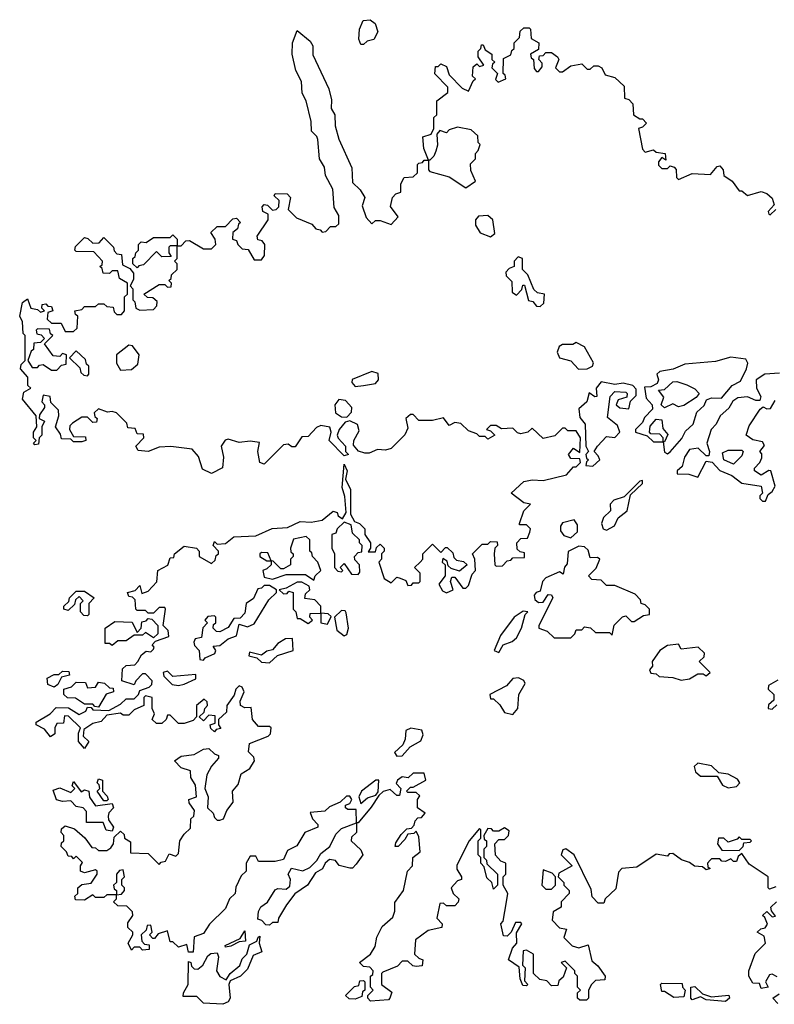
# Model space of a CAD drawing. Extents: x 2219101 to 2444320, y 201258 to 358766.
# Tile 164 of 256: x 2270170 to 2272902, y 344503 to 348069. Entities that reach past the tile are written whole.
import ezdxf

# ---------------------------------------------------------------- set-up
doc = ezdxf.new("R2010")
doc.units = 0

msp = doc.modelspace()

# ---------------------------------------------------------------- linework, layer by layer
at = {"layer": '0CON10XD'}
for points in [[(2270395, 346540), (2270365, 346540), (2270355, 346550), (2270321.7, 346551.7), (2270318.3, 346568.3), (2270300, 346595), (2270311.2, 346635), (2270310, 346655), (2270282.5, 346682.5), (2270280, 346705), (2270255, 346710), (2270250, 346685), (2270260, 346675), (2270260, 346665), (2270241.7, 346638.3), (2270240, 346625), (2270260, 346615), (2270250, 346595), (2270250, 346565), (2270240, 346555), (2270238.3, 346531.7), (2270225, 346530), (2270220, 346535), (2270230, 346545), (2270220, 346555), (2270220, 346575), (2270232.5, 346595), (2270230, 346635), (2270180, 346695), (2270185, 346720), (2270210, 346735), (2270200, 346745), (2270200, 346775), (2270172.5, 346805), (2270175, 346820), (2270190, 346835), (2270190, 346925), (2270183, 346933), (2270180, 346975), (2270170, 346995), (2270180, 347045), (2270198.3, 347058.3), (2270210, 347025), (2270235, 347020), (2270245, 347010), (2270260, 347015), (2270250, 347025), (2270251.7, 347038.3), (2270265, 347040), (2270271.7, 347031.7), (2270285, 347030), (2270290, 347015), (2270271.7, 347008.3), (2270270, 346985), (2270285, 346970), (2270320, 346970), (2270335, 346940), (2270365, 346940), (2270378.3, 346951.7), (2270380, 346995), (2270371.7, 347001.7), (2270370, 347015), (2270395, 347020), (2270405, 347030), (2270445, 347030), (2270455, 347040), (2270475, 347040), (2270485, 347030), (2270508.3, 347028.3), (2270511.7, 347011.7), (2270521.7, 347001.7), (2270538.3, 347001.7), (2270550, 347015), (2270550, 347065), (2270560, 347075), (2270560, 347115), (2270531.7, 347131.7), (2270525, 347160), (2270505, 347160), (2270495, 347150), (2270471.7, 347151.7), (2270468.3, 347168.3), (2270460, 347175), (2270468.3, 347181.7), (2270470, 347195), (2270438.3, 347228.3), (2270375, 347230), (2270370, 347235), (2270371.7, 347248.3), (2270405, 347280), (2270417, 347277), (2270435, 347260), (2270458.3, 347261.7), (2270475, 347280), (2270510, 347245), (2270511.7, 347231.7), (2270521.7, 347221.7), (2270538.3, 347218.3), (2270541.7, 347181.7), (2270568.3, 347168.3), (2270581.7, 347151.7), (2270581.7, 347128.3), (2270570, 347105), (2270580, 347095), (2270580, 347055), (2270587, 347047), (2270590, 347025), (2270605, 347017.5), (2270655, 347020), (2270667, 347033), (2270668.3, 347048.3), (2270651.7, 347061.7), (2270633, 347063), (2270620, 347075), (2270675, 347110), (2270695, 347110), (2270705, 347100), (2270718.3, 347101.7), (2270720, 347115), (2270710, 347125), (2270718.3, 347131.7), (2270720, 347145), (2270740, 347165), (2270740, 347185), (2270730, 347195), (2270740, 347205), (2270740, 347250), (2270755, 347250), (2270771.7, 347268.3), (2270785, 347270), (2270835, 347240), (2270865, 347240), (2270880, 347255), (2270877.5, 347275), (2270861.7, 347298.3), (2270885, 347320), (2270915, 347320), (2270941.7, 347348.3), (2270955, 347350), (2270970, 347335), (2270961.7, 347328.3), (2270958.3, 347311.7), (2270941.7, 347298.3), (2270940, 347275), (2270955, 347270), (2270960, 347255), (2270975, 347240), (2270996.7, 347236.7), (2271019.3, 347199.3), (2271045, 347200), (2271056.2, 347215), (2271057.5, 347255), (2271048.3, 347268.3), (2271031.7, 347271.7), (2271030, 347285), (2271070, 347345), (2271070, 347365), (2271050, 347375), (2271048.3, 347391.7), (2271055, 347400), (2271067, 347397), (2271085, 347380), (2271098.3, 347381.7), (2271108.3, 347391.7), (2271110, 347415), (2271091.7, 347431.7), (2271095, 347440), (2271138.3, 347438.3), (2271150, 347425), (2271141.7, 347381.7), (2271171.7, 347351.7), (2271228.3, 347328.3), (2271241.7, 347311.7), (2271258.3, 347308.3), (2271265, 347300), (2271278.3, 347301.7), (2271295, 347320), (2271315, 347320), (2271325, 347330), (2271325, 347360), (2271308.8, 347388.8), (2271304.2, 347455), (2271276.7, 347505), (2271273.3, 347535), (2271255.8, 347565.8), (2271250, 347635), (2271246.4, 347646.4), (2271226.1, 347666.1), (2271225, 347700), (2271207.8, 347775), (2271192.9, 347802.9), (2271190.6, 347845), (2271170, 347885), (2271156.7, 347945), (2271158, 347985), (2271175, 348030), (2271221.7, 347991.7), (2271230.8, 347975), (2271231.7, 347941.7), (2271289.2, 347819.2), (2271299.5, 347779.5), (2271297.7, 347747.7), (2271311.4, 347725), (2271311.9, 347685), (2271325, 347636.7), (2271372.3, 347532.3), (2271375, 347480), (2271403, 347453), (2271420, 347425), (2271410, 347395), (2271425, 347352.5), (2271445, 347330), (2271458.3, 347341.7), (2271475, 347342.5), (2271515, 347327.5), (2271540, 347355), (2271513, 347393), (2271520, 347425), (2271531.7, 347438.3), (2271550, 347445), (2271550, 347475), (2271561.7, 347498.3), (2271595, 347500), (2271610, 347515), (2271610, 347545), (2271615, 347550), (2271628.3, 347551.7), (2271635, 347560), (2271650, 347560), (2271650, 347525), (2271655, 347520), (2271725, 347500), (2271785, 347460), (2271820, 347485), (2271803, 347523), (2271802.5, 347547.5), (2271820, 347565), (2271820, 347585), (2271830, 347595), (2271837.5, 347617.5), (2271830, 347625), (2271828.3, 347648.3), (2271805, 347670), (2271755, 347680), (2271725, 347670), (2271715, 347660), (2271691.7, 347668.3), (2271680, 347655), (2271682.5, 347615), (2271677, 347593), (2271670, 347575), (2271655, 347560), (2271650, 347560), (2271633, 347603), (2271630, 347645), (2271660, 347655), (2271670, 347675), (2271670, 347715), (2271680, 347725), (2271680, 347775), (2271720, 347805), (2271720, 347825), (2271673, 347873), (2271675, 347900), (2271685, 347900), (2271695, 347910), (2271715, 347900), (2271725, 347870), (2271771.7, 347821.7), (2271795, 347810), (2271811.7, 347848.3), (2271820, 347855), (2271810, 347865), (2271811.7, 347898.3), (2271825, 347910), (2271835, 347900), (2271850, 347905), (2271830, 347935), (2271830, 347955), (2271840, 347965), (2271841.7, 347978.3), (2271848.3, 347978.3), (2271855, 347960), (2271880, 347945), (2271880, 347925), (2271890, 347915), (2271881.7, 347908.3), (2271880, 347895), (2271900, 347875), (2271892.5, 347852.5), (2271902.5, 347842.5), (2271930, 347855), (2271928.3, 347868.3), (2271920, 347875), (2271921.7, 347928.3), (2271948.3, 347941.7), (2271951.7, 347958.3), (2271960, 347965), (2271960, 347985), (2271980, 348005), (2271981.7, 348028.3), (2271995, 348040), (2272015, 348040), (2272020, 348035), (2272021.7, 348001.7), (2272050, 347985), (2272048.3, 347961.7), (2272020, 347945), (2272021.7, 347931.7), (2272030, 347925), (2272033, 347893), (2272041.7, 347881.7), (2272048.3, 347881.7), (2272061.7, 347898.3), (2272061.7, 347911.7), (2272050, 347925), (2272051.7, 347938.3), (2272065, 347940), (2272075, 347950), (2272095, 347950), (2272117.5, 347935), (2272122.5, 347925), (2272110, 347895), (2272125, 347880), (2272135, 347880), (2272165, 347902.5), (2272205, 347910), (2272225, 347890), (2272235, 347890), (2272248.3, 347901.7), (2272265, 347902.5), (2272277.5, 347895), (2272290, 347870), (2272325, 347860), (2272358.3, 347828.3), (2272360, 347785), (2272375, 347780), (2272390, 347765), (2272392.5, 347725), (2272415, 347710), (2272425, 347710), (2272440, 347695), (2272425, 347680), (2272410, 347675), (2272425, 347600), (2272435, 347590), (2272465, 347597.5), (2272475, 347590), (2272507.5, 347585), (2272510, 347560), (2272495, 347570), (2272482.5, 347555), (2272483, 347543), (2272495, 347530), (2272515, 347530), (2272525, 347540), (2272540, 347535), (2272547, 347527), (2272548.3, 347498.3), (2272555, 347490), (2272605, 347512.5), (2272671.7, 347508.3), (2272695, 347537.5), (2272705, 347540), (2272717.5, 347525), (2272720, 347505), (2272750, 347485), (2272775, 347450), (2272785, 347450), (2272805, 347432.5), (2272855, 347447.5), (2272875, 347440), (2272895, 347422.5), (2272901.7, 347398.3), (2272880, 347375), (2272882.5, 347365), (2272887, 347363), (2272908.3, 347381.7)], [(2271415, 347980), (2271405, 347980), (2271398.3, 347998.3), (2271400, 348035), (2271414, 348066), (2271439.3, 348069.3), (2271457.5, 348055), (2271466.7, 348025), (2271452.5, 347997.5), (2271428.3, 347991.7), (2271415, 347980)], [(2271875, 347282.5), (2271890, 347295), (2271882.5, 347345), (2271865, 347360), (2271831.7, 347358.3), (2271820, 347345), (2271820, 347325), (2271837, 347297), (2271875, 347282.5)], [(2270595, 347170), (2270580, 347185), (2270580, 347205), (2270588.3, 347211.7), (2270590, 347225), (2270600, 347235), (2270600, 347255), (2270610, 347265), (2270627.5, 347262.5), (2270655, 347280), (2270715, 347280), (2270725, 347290), (2270740, 347275), (2270740, 347250), (2270715, 347250), (2270710, 347245), (2270710, 347225), (2270718.3, 347211.7), (2270685, 347210), (2270665, 347230), (2270618.3, 347181.7), (2270601.7, 347178.3), (2270595, 347170)], [(2272055, 347030), (2272067.5, 347042.5), (2272070, 347075), (2272045, 347080), (2272031.7, 347091.7), (2272010, 347145), (2271990, 347165), (2271990, 347205), (2271975, 347210), (2271960, 347195), (2271960, 347175), (2271941.7, 347168.3), (2271930, 347155), (2271931.7, 347141.7), (2271951.7, 347121.7), (2271953, 347083), (2271968.3, 347071.7), (2271988.3, 347091.7), (2271991.7, 347108.3), (2271998.3, 347108.3), (2272011.7, 347051.7), (2272028.3, 347048.3), (2272041.7, 347031.7), (2272055, 347030)], [(2270305, 346800), (2270321.7, 346818.3), (2270338.3, 346821.7), (2270340, 346855), (2270325, 346860), (2270315, 346850), (2270291.7, 346851.7), (2270260, 346895), (2270290, 346925), (2270281.7, 346931.7), (2270278.3, 346948.3), (2270235, 346950), (2270230, 346945), (2270231.7, 346931.7), (2270248.3, 346928.3), (2270260, 346915), (2270245, 346900), (2270221.7, 346898.3), (2270220, 346875), (2270211.7, 346868.3), (2270200, 346835), (2270215, 346810), (2270235, 346810), (2270241.7, 346818.3), (2270255, 346820), (2270285, 346800), (2270305, 346800)], [(2272193.3, 346803.3), (2272225, 346804.6), (2272244.4, 346815), (2272247, 346827), (2272215, 346884), (2272185, 346900), (2272173, 346893), (2272135, 346893.3), (2272123.8, 346886.2), (2272116.2, 346865), (2272124.2, 346844.2), (2272165, 346833.3), (2272193.3, 346803.3)], [(2270415, 346780), (2270420, 346785), (2270420, 346815), (2270411.7, 346821.7), (2270408.3, 346838.3), (2270375, 346870), (2270350, 346845), (2270388.3, 346808.3), (2270391.7, 346791.7), (2270401.7, 346781.7), (2270415, 346780)], [(2270535, 346800), (2270575, 346802.5), (2270598.3, 346821.7), (2270602.5, 346855), (2270578.3, 346888.3), (2270565, 346890), (2270520, 346855), (2270520, 346825), (2270535, 346800)], [(2272515, 346496.7), (2272525, 346503.8), (2272567.3, 346552.7), (2272581.2, 346578.8), (2272608.8, 346605), (2272621.7, 346648.3), (2272648.3, 346671.7), (2272657, 346693), (2272675, 346700), (2272711.2, 346698.8), (2272750, 346745), (2272779.6, 346760.4), (2272801.9, 346805), (2272806, 346825), (2272799.4, 346839.4), (2272745, 346846.7), (2272688.8, 346831.2), (2272577.7, 346822.3), (2272536.4, 346803.6), (2272487.5, 346795), (2272477.5, 346785), (2272482.5, 346765), (2272478.3, 346751.7), (2272455, 346740), (2272431.7, 346738.3), (2272438.3, 346698.3), (2272460, 346675), (2272461.7, 346658.3), (2272431.7, 346628.3), (2272425, 346610), (2272400, 346585), (2272400, 346575), (2272442.5, 346562.5), (2272465, 346540), (2272500, 346540), (2272505, 346502.5), (2272515, 346496.7)], [(2271385, 346741.1), (2271415, 346744.5), (2271457.9, 346752.1), (2271469.4, 346765), (2271467.8, 346787.8), (2271445, 346795.7), (2271374.2, 346765.8), (2271372.5, 346755), (2271385, 346741.1)], [(2272245, 346452.5), (2272270, 346475), (2272265, 346490), (2272250, 346505), (2272262.5, 346525), (2272295, 346560), (2272325, 346556.7), (2272342.5, 346575), (2272335, 346600), (2272298.3, 346628.3), (2272307.5, 346705), (2272325, 346722.5), (2272365, 346720), (2272370, 346715), (2272368.3, 346701.7), (2272337, 346693), (2272330, 346675), (2272343, 346663), (2272375, 346660), (2272381.7, 346688.3), (2272401.7, 346708.3), (2272401.7, 346731.7), (2272390, 346745), (2272355, 346753.3), (2272325, 346747.5), (2272275, 346757.5), (2272257.5, 346735), (2272260, 346705), (2272253, 346703), (2272231.7, 346718.3), (2272223.3, 346685), (2272195, 346660), (2272198.3, 346628.3), (2272217.5, 346605), (2272220, 346525), (2272230, 346505), (2272220, 346495), (2272221.7, 346481.7), (2272230, 346475), (2272221.7, 346468.3), (2272220, 346455), (2272245, 346452.5)], [(2272505, 346663.3), (2272492.5, 346675), (2272501.7, 346701.7), (2272482.5, 346727.5), (2272505, 346730), (2272535, 346757.5), (2272549.3, 346759.3), (2272585, 346746.7), (2272615, 346732.5), (2272630, 346715), (2272619.3, 346700.7), (2272575, 346672.5), (2272555, 346667.5), (2272535, 346677.5), (2272505, 346663.3)], [(2272921.2, 346788.8), (2272867.5, 346785), (2272836.7, 346765), (2272838, 346735), (2272853.3, 346705), (2272850, 346690), (2272835, 346690), (2272805, 346704), (2272770.3, 346699.7), (2272752.2, 346687.8), (2272737.5, 346662.5), (2272706, 346635), (2272691.2, 346605), (2272673.3, 346585), (2272657.5, 346535), (2272667.5, 346505), (2272665, 346490), (2272655, 346490), (2272627, 346517), (2272595, 346512.5), (2272576.7, 346485), (2272568.8, 346451.2), (2272550, 346435), (2272550, 346425), (2272593, 346423), (2272625, 346412.5), (2272655, 346470), (2272677, 346467), (2272705, 346436.7), (2272748.3, 346418.3), (2272785, 346391.2), (2272855, 346380), (2272860, 346355), (2272850, 346345), (2272850, 346335), (2272860, 346325), (2272870, 346325), (2272880, 346350), (2272895, 346360), (2272905, 346380), (2272890, 346435), (2272883, 346437), (2272855, 346420), (2272830, 346435), (2272830, 346445), (2272850, 346465), (2272857, 346483), (2272857, 346497), (2272850, 346505), (2272867, 346527), (2272860, 346540), (2272825, 346547.5), (2272800, 346565), (2272811.7, 346598.3), (2272850.7, 346659.3), (2272862.5, 346667.5), (2272875, 346660), (2272888.3, 346661.7), (2272905, 346690)], [(2271355, 346630), (2271371.9, 346648.1), (2271372.9, 346665), (2271350.2, 346690.2), (2271325, 346694.2), (2271311.4, 346675), (2271313.3, 346645), (2271335, 346631.2), (2271355, 346630)], [(2271008.3, 345408.3), (2270998.3, 345418.3), (2271001.7, 345448.3), (2271070, 345475), (2271077.5, 345482.5), (2271080, 345505), (2271075, 345510), (2271035, 345510), (2271012.5, 345535), (2271008.3, 345578.3), (2270985, 345577.5), (2270970, 345585), (2270968.3, 345601.7), (2270983.3, 345635), (2270975, 345652.5), (2270965, 345656.7), (2270952.5, 345645), (2270947, 345623), (2270920, 345585), (2270918.3, 345561.7), (2270890, 345535), (2270890, 345515), (2270898.3, 345501.7), (2270881.7, 345498.3), (2270875, 345490), (2270861.7, 345501.7), (2270860, 345515), (2270878.3, 345521.7), (2270878.3, 345548.3), (2270855, 345550), (2270835, 345530), (2270820, 345545), (2270838.3, 345561.7), (2270840, 345575), (2270850, 345585), (2270848.3, 345598.3), (2270838.3, 345608.3), (2270810, 345585), (2270810, 345545), (2270798.3, 345531.7), (2270765, 345520), (2270745, 345520), (2270715, 345550), (2270705, 345550), (2270700, 345535), (2270685, 345520), (2270665, 345520), (2270650, 345535), (2270657.5, 345555), (2270650, 345575), (2270650, 345615), (2270625, 345620), (2270620, 345615), (2270620, 345585), (2270585, 345570), (2270565, 345550), (2270545, 345550), (2270535, 345557.5), (2270485, 345550), (2270465, 345527.5), (2270435, 345520), (2270401.7, 345498.3), (2270400, 345475), (2270420, 345455), (2270405, 345430), (2270382.5, 345455), (2270382.5, 345485), (2270390, 345505), (2270347, 345547), (2270331.7, 345548.3), (2270328.3, 345521.7), (2270305, 345520), (2270297.5, 345505), (2270297.5, 345482.5), (2270281.7, 345471.7), (2270259.3, 345499.3), (2270230, 345515), (2270230, 345525), (2270280, 345555), (2270301.7, 345578.3), (2270347, 345577), (2270385, 345552.5), (2270410, 345565), (2270415, 345580), (2270428.3, 345578.3), (2270435, 345570), (2270493, 345567), (2270535, 345590), (2270555, 345610), (2270585, 345610), (2270600, 345625), (2270605, 345640), (2270638.3, 345651.7), (2270648.3, 345661.7), (2270650, 345675), (2270625, 345700), (2270615, 345700), (2270590, 345675), (2270585, 345660), (2270540, 345675), (2270541.7, 345718.3), (2270555, 345730), (2270587, 345733), (2270597.5, 345745), (2270610.7, 345769.3), (2270628.3, 345781.7), (2270645, 345780), (2270655, 345790), (2270657, 345797), (2270650, 345805), (2270661.7, 345818.3), (2270710, 345835), (2270707, 345857), (2270690, 345875), (2270697.5, 345935), (2270695, 345940), (2270675, 345940), (2270655, 345920), (2270635, 345920), (2270625, 345930), (2270595, 345930), (2270590, 345935), (2270588.3, 345968.3), (2270578.3, 345978.3), (2270565, 345980), (2270560, 345995), (2270588.3, 346001.7), (2270605, 346020), (2270611.7, 345991.7), (2270635, 346000), (2270667, 346033), (2270670, 346075), (2270706.7, 346093.3), (2270715, 346120), (2270728.3, 346121.7), (2270730, 346135), (2270765, 346162.5), (2270810, 346155), (2270820, 346145), (2270820, 346125), (2270865, 346100), (2270878.3, 346111.7), (2270881.7, 346128.3), (2270890, 346135), (2270890, 346145), (2270870, 346165), (2270875, 346180), (2270885, 346170), (2270915, 346172.5), (2270945, 346196.7), (2271025, 346200), (2271083.6, 346226.4), (2271139.3, 346230.7), (2271185, 346252.5), (2271225, 346250), (2271265, 346256.7), (2271305, 346288.8), (2271320, 346285), (2271322.5, 346272.5), (2271338.3, 346261.7), (2271352.5, 346285), (2271347, 346343), (2271337.5, 346375), (2271345, 346460), (2271356, 346435), (2271350, 346405), (2271368.3, 346368.3), (2271368.3, 346278.3), (2271381.7, 346251.7), (2271400, 346245), (2271420, 346225), (2271420, 346205), (2271440, 346175), (2271440, 346155), (2271431.7, 346141.7), (2271458.3, 346141.7), (2271461.7, 346158.3), (2271475, 346170), (2271490, 346155), (2271490, 346145), (2271480, 346135), (2271480, 346115), (2271470, 346105), (2271490, 346045), (2271515, 346030), (2271535, 346050), (2271547, 346047), (2271568.3, 346038.3), (2271575, 346020), (2271588.3, 346021.7), (2271595, 346030), (2271615, 346030), (2271620, 346035), (2271620, 346065), (2271600, 346085), (2271620, 346105), (2271630, 346115), (2271630, 346135), (2271665, 346170), (2271695, 346140), (2271711.7, 346158.3), (2271718.3, 346158.3), (2271738.3, 346138.3), (2271741.7, 346121.7), (2271751.7, 346111.7), (2271777, 346107), (2271790, 346095), (2271762.5, 346072.5), (2271731.7, 346081.7), (2271721.7, 346091.7), (2271718.3, 346108.3), (2271701.7, 346118.3), (2271700, 346105), (2271710, 346095), (2271710, 346055), (2271687.5, 346025), (2271700.7, 346000.7), (2271715, 345993.3), (2271740, 346005), (2271730, 346035), (2271735, 346050), (2271745, 346050), (2271775, 346010), (2271785, 346010), (2271795, 346020), (2271808.3, 346061.7), (2271820, 346075), (2271817.5, 346115), (2271810, 346135), (2271845, 346170), (2271865, 346170), (2271875, 346180), (2271898.3, 346178.3), (2271900, 346165), (2271890, 346155), (2271887.5, 346135), (2271890, 346095), (2271895, 346090), (2271918.3, 346091.7), (2271935, 346110), (2271948.3, 346111.7), (2271955, 346120), (2271998.3, 346121.7), (2271998.3, 346138.3), (2271981.7, 346141.7), (2271971.7, 346151.7), (2271970, 346175), (2271985, 346190), (2272008.3, 346191.7), (2272017, 346213), (2272020, 346225), (2272005, 346240), (2271980, 346240), (2271980, 346245), (2271995, 346290), (2272020, 346315), (2271995, 346320), (2271950, 346355), (2271995, 346396.7), (2272025, 346402.5), (2272065, 346400), (2272149.3, 346420.7), (2272175, 346450), (2272185, 346450), (2272200, 346465), (2272198.3, 346478.3), (2272165, 346480), (2272157.5, 346495), (2272175, 346517.5), (2272198.3, 346501.7), (2272200, 346555), (2272185, 346580), (2272155, 346580), (2272145, 346590), (2272135, 346590), (2272107.7, 346562.3), (2272065, 346552.5), (2272025, 346590), (2272010, 346575), (2271985, 346570), (2271973, 346573), (2271955, 346590), (2271915, 346587.5), (2271895, 346600), (2271875, 346600), (2271860, 346585), (2271875, 346580), (2271890, 346565), (2271865, 346550), (2271855, 346560), (2271835, 346560), (2271825, 346570), (2271795, 346580), (2271767, 346607), (2271745, 346610), (2271725, 346600), (2271705, 346627.5), (2271665, 346617.5), (2271615, 346617.5), (2271595, 346640), (2271585, 346640), (2271567.5, 346625), (2271575, 346590), (2271565, 346566.2), (2271515, 346516.7), (2271495, 346510), (2271465, 346512.5), (2271435, 346498.8), (2271419.3, 346499.3), (2271397, 346507), (2271378.3, 346528.3), (2271380, 346545), (2271399.4, 346580.6), (2271393.1, 346603.1), (2271365, 346616.2), (2271348.8, 346611.2), (2271326.7, 346585), (2271320, 346565), (2271323.3, 346553.3), (2271350, 346525), (2271350, 346505), (2271360, 346495), (2271345, 346490), (2271290, 346545), (2271297.5, 346575), (2271293, 346593), (2271260.7, 346599.3), (2271245, 346592.5), (2271215, 346560), (2271191.7, 346558.3), (2271167.5, 346522.5), (2271155, 346522.5), (2271141.7, 346531.7), (2271125, 346530), (2271055, 346460), (2271040, 346465), (2271032.5, 346505), (2271038.3, 346538.3), (2271005, 346542.5), (2270965, 346537.5), (2270925, 346550), (2270914.1, 346545.9), (2270900, 346525), (2270908, 346485), (2270903.9, 346446.1), (2270865, 346426), (2270831.4, 346441.4), (2270817, 346487), (2270794.1, 346514.1), (2270717, 346523), (2270675, 346521.2), (2270635, 346505.8), (2270598.8, 346508.8), (2270590, 346525), (2270620, 346555), (2270618.3, 346568.3), (2270595, 346570), (2270588.3, 346588.3), (2270561.7, 346591.7), (2270558.3, 346608.3), (2270520, 346645), (2270505, 346650), (2270488.3, 346648.3), (2270455, 346660), (2270440, 346645), (2270441.7, 346631.7), (2270450, 346625), (2270448.3, 346611.7), (2270435, 346610), (2270415, 346630), (2270395, 346630), (2270361.7, 346608.3), (2270351.7, 346598.3), (2270350, 346585), (2270365, 346560), (2270408.3, 346558.3), (2270410, 346545), (2270395, 346540)], [(2272505, 346540), (2272500, 346540), (2272500, 346555), (2272488.3, 346568.3), (2272455, 346570), (2272450, 346575), (2272453, 346597), (2272475, 346622.5), (2272495, 346620), (2272498.3, 346588.3), (2272517, 346567), (2272505, 346540)], [(2272755, 346460), (2272720, 346475), (2272715, 346500), (2272735, 346510), (2272785, 346510), (2272790, 346505), (2272785, 346490), (2272755, 346460)], [(2272295, 346220), (2272323.6, 346236.4), (2272336.7, 346265), (2272369.1, 346290.9), (2272381.7, 346348.3), (2272425, 346390), (2272425, 346400), (2272415, 346397.5), (2272358.8, 346341.2), (2272320.8, 346329.2), (2272307.5, 346315), (2272309.5, 346290.5), (2272284.2, 346265.8), (2272276.2, 346245), (2272282.5, 346225), (2272295, 346220)], [(2272165, 346192.5), (2272190, 346215), (2272189.3, 346239.3), (2272177.5, 346257.5), (2272135, 346246.7), (2272127.5, 346235), (2272128.3, 346218.3), (2272140.7, 346200.7), (2272165, 346192.5)], [(2271395, 346060), (2271401.7, 346068.3), (2271400, 346095), (2271383, 346113), (2271382.5, 346125), (2271395, 346140), (2271408.3, 346141.7), (2271410, 346165), (2271400, 346175), (2271400, 346185), (2271375, 346210), (2271370, 346240), (2271345, 346250), (2271320, 346225), (2271315, 346210), (2271300, 346205), (2271300, 346155), (2271310, 346135), (2271310, 346085), (2271321.7, 346071.7), (2271335, 346070), (2271340, 346075), (2271330, 346085), (2271345, 346100), (2271371.7, 346061.7), (2271395, 346060)], [(2271235, 346040), (2271240, 346055), (2271260, 346075), (2271250, 346105), (2271230, 346125), (2271228.3, 346138.3), (2271220, 346145), (2271220, 346185), (2271207, 346197), (2271161.7, 346188.3), (2271150, 346155), (2271151.7, 346141.7), (2271160, 346135), (2271160, 346125), (2271150, 346115), (2271150, 346095), (2271125, 346080), (2271115, 346080), (2271088.3, 346108.3), (2271080, 346110), (2271068.3, 346138.3), (2271045, 346140), (2271040, 346135), (2271040, 346125), (2271065, 346110), (2271080, 346110), (2271080, 346095), (2271065, 346080), (2271050, 346075), (2271055, 346050), (2271085, 346042.5), (2271135, 346060), (2271205, 346060), (2271235, 346040)], [(2272165, 345830), (2272180, 345845), (2272185, 345860), (2272205, 345860), (2272215, 345870), (2272237, 345867), (2272255, 345850), (2272305, 345850), (2272315, 345840), (2272323, 345877), (2272353, 345907), (2272365, 345910), (2272385, 345890), (2272395, 345890), (2272428.3, 345911.7), (2272450, 345915), (2272450, 345935), (2272435, 345950), (2272420, 345955), (2272418.3, 345968.3), (2272398.3, 345988.3), (2272325, 346020), (2272295, 346020), (2272275, 346040), (2272241.7, 346041.7), (2272230, 346055), (2272257, 346083), (2272270, 346115), (2272261.7, 346121.7), (2272235, 346120), (2272228.3, 346148.3), (2272215, 346160), (2272195, 346162.5), (2272156.4, 346143.6), (2272151.7, 346098.3), (2272143, 346087), (2272138.3, 346061.7), (2272125, 346070), (2272075, 346047.5), (2272063.3, 346035), (2272055, 346000), (2272040, 345995), (2272032.5, 345985), (2272035, 345970), (2272048.3, 345958.3), (2272065, 345960), (2272083, 345987), (2272096.1, 345986.1), (2272100, 345975), (2272050, 345875), (2272050, 345865), (2272080, 345855), (2272105, 345830), (2272165, 345830)], [(2270835, 345750), (2270841.7, 345758.3), (2270876.7, 345773.3), (2270880, 345785), (2270870, 345800), (2270895, 345802.5), (2270925, 345827.5), (2270955, 345837.5), (2270965, 345880), (2270995, 345870), (2271019.3, 345880.7), (2271071.7, 345968.3), (2271100, 345995), (2271100, 346005), (2271075, 346020), (2271055, 346020), (2271045, 346010), (2271031.7, 346008.3), (2271016.4, 345973.6), (2270990, 345955), (2270985, 345920), (2270968.3, 345901.7), (2270945, 345900), (2270925, 345867.5), (2270895, 345852.5), (2270883, 345853), (2270870, 345865), (2270871.7, 345878.3), (2270880, 345885), (2270880, 345905), (2270875, 345910), (2270851.7, 345908.3), (2270840, 345895), (2270850, 345885), (2270833, 345867), (2270828.3, 345831.7), (2270805, 345827.5), (2270800, 345815), (2270803, 345803), (2270820, 345785), (2270821.7, 345751.7), (2270835, 345750)], [(2271285, 345880), (2271298.3, 345908.3), (2271287, 345917), (2271260, 345920), (2271260, 345945), (2271238.3, 345968.3), (2271203, 345973), (2271205, 345990), (2271220, 346005), (2271218.3, 346018.3), (2271191.7, 346031.7), (2271175, 346032.5), (2271135, 346010), (2271110, 346005), (2271125, 345990), (2271138.3, 345991.7), (2271145, 346000), (2271160, 345995), (2271160, 345935), (2271170, 345925), (2271175, 345900), (2271185, 345900), (2271215, 345882.5), (2271230, 345895), (2271220, 345905), (2271221.7, 345918.3), (2271260, 345920), (2271260, 345885), (2271285, 345880)], [(2270415, 345910), (2270401.7, 345911.7), (2270390, 345925), (2270390, 345955), (2270400, 345965), (2270385, 345980), (2270371.7, 345968.3), (2270368.3, 345951.7), (2270345, 345930), (2270330, 345935), (2270330, 345945), (2270348.3, 345961.7), (2270350, 345975), (2270375, 346000), (2270405, 346000), (2270440, 345975), (2270420, 345955), (2270420, 345915), (2270415, 345910)], [(2270505, 345802.5), (2270495, 345810), (2270480, 345810), (2270480, 345865), (2270515, 345890), (2270577, 345887), (2270595, 345850), (2270610, 345865), (2270611.7, 345888.3), (2270628.3, 345891.7), (2270635, 345900), (2270648.3, 345898.3), (2270670, 345875), (2270670, 345845), (2270655, 345830), (2270625, 345850), (2270615, 345840), (2270585, 345840), (2270555, 345820), (2270525, 345820), (2270505, 345802.5)], [(2271345, 345837.5), (2271355, 345842.5), (2271360, 345865), (2271351.7, 345921.7), (2271348.3, 345928.3), (2271335, 345930), (2271310, 345905), (2271318.3, 345858.3), (2271345, 345837.5)], [(2271905, 345777.5), (2271920, 345805), (2271952.7, 345817.3), (2271969.2, 345830.8), (2271986.7, 345865), (2272000, 345915), (2272010, 345925), (2271993, 345927), (2271960, 345905), (2271910.8, 345839.2), (2271887.5, 345785), (2271905, 345777.5)], [(2271075, 345740), (2271103, 345767), (2271160, 345785), (2271158.3, 345828.3), (2271133, 345827), (2271105, 345810), (2271085, 345787.5), (2271065, 345782.5), (2271045, 345767.5), (2271001.7, 345778.3), (2271000, 345765), (2271028.3, 345758.3), (2271045, 345742.5), (2271075, 345740)], [(2272565, 345677.5), (2272595, 345682.5), (2272625, 345700), (2272645, 345700), (2272655, 345692.5), (2272670, 345705), (2272630, 345745), (2272648.3, 345761.7), (2272650, 345775), (2272627, 345797), (2272565, 345790), (2272555, 345807.5), (2272515, 345802.5), (2272487.5, 345785), (2272460, 345745), (2272461.7, 345728.3), (2272450, 345715), (2272455, 345702.5), (2272475, 345700), (2272485, 345690), (2272535, 345687.5), (2272565, 345677.5)], [(2270295, 345652.5), (2270271.7, 345661.7), (2270270, 345685), (2270295, 345697.5), (2270311.7, 345698.3), (2270325, 345710), (2270348.3, 345708.3), (2270350, 345695), (2270321.7, 345688.3), (2270308.3, 345661.7), (2270295, 345652.5)], [(2270745, 345657.5), (2270765, 345662.5), (2270808.3, 345681.7), (2270808.3, 345698.3), (2270725, 345690), (2270705, 345710), (2270690, 345705), (2270691.7, 345691.7), (2270721.7, 345661.7), (2270745, 345657.5)], [(2271955, 345553.3), (2271973.3, 345575), (2271976.7, 345625), (2272000, 345665), (2271995.9, 345675.9), (2271975.9, 345685.9), (2271955, 345683.3), (2271933, 345657), (2271872.5, 345625), (2271875, 345610), (2271885, 345610), (2271908.3, 345588.3), (2271925, 345560), (2271955, 345553.3)], [(2270455, 345580), (2270441.7, 345581.7), (2270435, 345590), (2270405, 345590), (2270371.7, 345611.7), (2270343, 345613), (2270330, 345625), (2270330, 345645), (2270357, 345653), (2270375, 345670), (2270408.3, 345668.3), (2270415, 345650), (2270445, 345652.5), (2270455, 345670), (2270477, 345667), (2270495, 345650), (2270508.3, 345648.3), (2270510, 345635), (2270483.6, 345626.4), (2270455, 345580)], [(2272915, 345677.5), (2272881.7, 345658.3), (2272880, 345645), (2272900, 345625), (2272900, 345605), (2272881.7, 345588.3), (2272880, 345575), (2272895, 345572.5), (2272911.7, 345588.3)], [(2271535, 345402.5), (2271555, 345403.3), (2271583.8, 345436.2), (2271622, 345458), (2271630.7, 345479.3), (2271626, 345496), (2271586.1, 345503.9), (2271567.5, 345495), (2271566.2, 345463.8), (2271557, 345443), (2271527.5, 345415), (2271535, 345402.5)], [(2272670, 345025), (2272660, 345015), (2272661.7, 345001.7), (2272670, 344995), (2272655, 344990), (2272641.7, 345001.7), (2272613.6, 345003.6), (2272595, 345017.5), (2272566.7, 345026.7), (2272535, 345050), (2272521.7, 345048.3), (2272515, 345040), (2272475, 345047.5), (2272405, 345000), (2272350, 344995), (2272338.3, 344981.7), (2272328.3, 344921.7), (2272290, 344885), (2272285, 344870), (2272265, 344870), (2272243, 344893), (2272238.8, 344918.8), (2272177.5, 345045), (2272147, 345067), (2272137, 345063), (2272130, 345045), (2272170, 345005), (2272121.7, 344978.3), (2272120, 344965), (2272140, 344945), (2272140, 344935), (2272160, 344915), (2272160, 344905), (2272130, 344875), (2272130, 344855), (2272101.7, 344838.3), (2272098.3, 344808.3), (2272125, 344780), (2272150, 344775), (2272140, 344745), (2272170, 344715), (2272195, 344707.5), (2272228.3, 344718.3), (2272241.2, 344661.2), (2272263, 344643), (2272290, 344605), (2272288.3, 344591.7), (2272255, 344590), (2272240, 344575), (2272230, 344555), (2272230, 344525), (2272221.7, 344518.3), (2272198.3, 344518.3), (2272190, 344525), (2272190, 344545), (2272200, 344555), (2272190, 344565), (2272190, 344605), (2272180, 344615), (2272180, 344625), (2272145, 344660), (2272130, 344655), (2272150, 344635), (2272138.3, 344601.7), (2272121.7, 344588.3), (2272118.3, 344571.7), (2272095, 344570), (2272078.3, 344588.3), (2272053, 344593), (2272030, 344615), (2272030, 344685), (2272005, 344700), (2271993, 344697), (2271990, 344645), (2272000, 344635), (2271998.3, 344588.3), (2272010, 344575), (2272005, 344570), (2271991.7, 344571.7), (2271982.5, 344595), (2271978.3, 344638.3), (2271940, 344665), (2271953.9, 344706.1), (2271970, 344725), (2271968.3, 344761.7), (2271987.5, 344795), (2271985, 344800), (2271965, 344800), (2271950, 344765), (2271935, 344750), (2271921.7, 344751.7), (2271912.5, 344795), (2271920, 344805), (2271932.5, 344875), (2271937.5, 344905), (2271920, 344935), (2271920, 344965), (2271930, 344975), (2271930, 345015), (2271911.7, 345021.7), (2271893, 345043), (2271890, 345085), (2271905, 345100), (2271925, 345100), (2271940, 345115), (2271941.7, 345131.7), (2271925, 345142.5), (2271905, 345130), (2271885, 345130), (2271878.3, 345138.3), (2271865, 345140), (2271850, 345115), (2271851.7, 345101.7), (2271860, 345095), (2271860, 345075), (2271850, 345065), (2271850, 345035), (2271860, 345025), (2271861.7, 345011.7), (2271900, 344975), (2271900, 344935), (2271885, 344920), (2271880, 344945), (2271861.7, 344961.7), (2271851.7, 345001.7), (2271840, 345015), (2271840, 345035), (2271830, 345045), (2271830, 345095), (2271840, 345105), (2271840, 345135), (2271835, 345140), (2271797.5, 345095), (2271753, 345007), (2271753, 344993), (2271770, 344965), (2271770, 344955), (2271755, 344950), (2271732.5, 344925), (2271740, 344905), (2271760, 344885), (2271757, 344873), (2271745, 344860), (2271715, 344860), (2271705, 344870), (2271691.7, 344868.3), (2271680, 344815), (2271700, 344795), (2271698.3, 344781.7), (2271649.3, 344770.7), (2271603, 344737), (2271600, 344685), (2271615, 344670), (2271630, 344665), (2271627, 344643), (2271605, 344640), (2271593, 344643), (2271575, 344660), (2271555, 344660), (2271538.3, 344641.7), (2271485, 344620), (2271480, 344615), (2271480, 344575), (2271517.5, 344547.5), (2271510, 344525), (2271505, 344520), (2271440, 344515), (2271430, 344525), (2271430, 344535), (2271450, 344555), (2271440, 344565), (2271440, 344605), (2271448.3, 344611.7), (2271450, 344625), (2271438.3, 344638.3), (2271415, 344640), (2271400, 344655), (2271440, 344685), (2271457, 344713), (2271463, 344747), (2271482.5, 344785), (2271520.7, 344819.3), (2271528.8, 344841.2), (2271528.3, 344871.7), (2271560, 344915), (2271573.8, 344985), (2271592.5, 345005), (2271593.3, 345035), (2271620, 345055), (2271615, 345110), (2271605, 345130), (2271597.5, 345122.5), (2271575, 345120), (2271565, 345100), (2271540, 345075), (2271530, 345075), (2271531.7, 345088.3), (2271551.7, 345118.3), (2271571.7, 345138.3), (2271588.3, 345141.7), (2271598.3, 345151.7), (2271601.7, 345168.3), (2271611.7, 345178.3), (2271625, 345180), (2271637.5, 345195), (2271610, 345215), (2271610, 345245), (2271618.3, 345258.3), (2271605, 345270), (2271575, 345270), (2271570, 345275), (2271585, 345290), (2271595, 345290), (2271640, 345315), (2271635, 345340), (2271595, 345340), (2271577, 345323), (2271555, 345327.5), (2271537.5, 345315), (2271532.5, 345302.5), (2271550, 345285), (2271545, 345260), (2271535, 345260), (2271511.7, 345281.7), (2271486.4, 345273.6), (2271470, 345260), (2271443, 345217), (2271395, 345160), (2271390, 345160), (2271388.3, 345208.3), (2271358.3, 345208.3), (2271350, 345215), (2271350, 345225), (2271365, 345230), (2271372.5, 345245), (2271365, 345257.5), (2271353, 345257), (2271330, 345235), (2271291.7, 345218.3), (2271275, 345202.5), (2271221.7, 345198.3), (2271230, 345175), (2271250, 345155), (2271250, 345145), (2271202.5, 345125), (2271173, 345077), (2271140, 345060), (2271125, 345027.5), (2271095, 345020), (2271035, 345020), (2271025, 345040), (2271005, 345040), (2270990, 345015), (2270990, 344985), (2270971.7, 344968.3), (2270953, 344927), (2270950, 344905), (2270930, 344885), (2270915, 344850), (2270857, 344793), (2270835, 344760), (2270801.7, 344748.3), (2270798.3, 344691.7), (2270781.7, 344691.7), (2270775, 344720), (2270745, 344710), (2270725, 344730), (2270715, 344730), (2270705, 344770), (2270671.7, 344758.3), (2270658.3, 344741.7), (2270651.7, 344741.7), (2270640, 344755), (2270650, 344765), (2270645, 344790), (2270631.7, 344788.3), (2270628.3, 344771.7), (2270610, 344755), (2270611.7, 344731.7), (2270621.7, 344721.7), (2270638.3, 344718.3), (2270638.3, 344701.7), (2270615, 344700), (2270605, 344710), (2270585, 344710), (2270575, 344700), (2270562.5, 344725), (2270580, 344755), (2270580, 344765), (2270561.7, 344781.7), (2270561.7, 344798.3), (2270580, 344825), (2270578.3, 344838.3), (2270558.3, 344858.3), (2270525, 344860), (2270510, 344875), (2270520, 344885), (2270520, 344900), (2270538.3, 344901.7), (2270550, 344915), (2270550, 344925), (2270540, 344935), (2270540, 344955), (2270550, 344965), (2270545, 344990), (2270531.7, 344988.3), (2270520, 344975), (2270520, 344945), (2270510, 344935), (2270511.7, 344921.7), (2270520, 344915), (2270520, 344900), (2270485, 344900), (2270475, 344890), (2270445, 344890), (2270435, 344900), (2270405, 344880), (2270371.7, 344881.7), (2270370, 344895), (2270380, 344905), (2270380, 344925), (2270395, 344937.5), (2270428.3, 344941.7), (2270450, 344975), (2270450, 344985), (2270445, 344990), (2270405, 344980), (2270390, 344985), (2270390, 345005), (2270397.5, 345017.5), (2270375, 345040), (2270365, 345030), (2270358.3, 345038.3), (2270345, 345040), (2270340, 345055), (2270320, 345075), (2270321.7, 345088.3), (2270330, 345095), (2270330, 345115), (2270320, 345125), (2270321.7, 345138.3), (2270335, 345150), (2270368.3, 345138.3), (2270406.4, 345106.4), (2270431.7, 345071.7), (2270445, 345070), (2270455, 345060), (2270485, 345060), (2270500, 345070), (2270510, 345085), (2270511.7, 345108.3), (2270535, 345130), (2270548.3, 345118.3), (2270550, 345105), (2270571.7, 345091.7), (2270571.7, 345051.7), (2270635, 345050), (2270675, 345010), (2270681.7, 345018.3), (2270698.3, 345021.7), (2270711.7, 345048.3), (2270735, 345040), (2270745, 345050), (2270750, 345095), (2270765, 345120), (2270788.3, 345141.7), (2270790, 345175), (2270800, 345185), (2270802.5, 345205), (2270783, 345233), (2270782.5, 345245), (2270810, 345255), (2270807, 345297), (2270790, 345325), (2270788.3, 345348.3), (2270755, 345360), (2270730, 345385), (2270755, 345402.5), (2270801.7, 345408.3), (2270835, 345427.5), (2270855, 345430), (2270875, 345410), (2270890, 345405), (2270890, 345395), (2270863.9, 345366.1), (2270847.5, 345335), (2270840, 345285), (2270852.5, 345255), (2270850, 345215), (2270870, 345195), (2270875, 345180), (2270885, 345170), (2270895, 345170), (2270907.5, 345175), (2270920, 345205), (2270942.5, 345235), (2270940, 345275), (2270960.7, 345299.3), (2270971.7, 345338.3), (2271003, 345357), (2271020, 345385), (2271018.3, 345398.3), (2271008.3, 345408.3)], [(2272735, 345287.5), (2272765, 345292.5), (2272777.5, 345305), (2272769.3, 345319.3), (2272735, 345336.7), (2272701.7, 345341.7), (2272675, 345367.5), (2272625, 345376.7), (2272612.5, 345365), (2272617.5, 345345), (2272635, 345330), (2272695, 345330), (2272715, 345297.5), (2272735, 345287.5)], [(2270505, 345130), (2270483.6, 345133.6), (2270471.7, 345161.7), (2270411.7, 345161.7), (2270411.7, 345201.7), (2270400, 345215), (2270375, 345220), (2270355, 345240), (2270325, 345237.5), (2270303.3, 345243.3), (2270291.7, 345278.3), (2270315, 345287.5), (2270355, 345270), (2270370, 345285), (2270360, 345295), (2270365, 345310), (2270393, 345273), (2270405, 345280), (2270420, 345275), (2270423, 345253), (2270445, 345222.5), (2270505, 345230), (2270510, 345215), (2270493, 345197), (2270490, 345185), (2270491.7, 345171.7), (2270510, 345145), (2270505, 345130)], [(2270485, 345240), (2270475, 345240), (2270450, 345275), (2270460, 345285), (2270458.3, 345298.3), (2270450, 345305), (2270455, 345320), (2270470, 345315), (2270470, 345275), (2270487, 345257), (2270490, 345245), (2270485, 345240)], [(2271405, 345230), (2271429.3, 345250.7), (2271459.3, 345260.7), (2271467.5, 345272.5), (2271470, 345315), (2271460, 345315), (2271407.5, 345275), (2271397.5, 345255), (2271405, 345230)], [(2271075, 344790), (2271061.7, 344791.7), (2271047, 344807), (2271031.7, 344811.7), (2271035, 344840), (2271043.6, 344856.4), (2271066.7, 344873.3), (2271095, 344917.5), (2271105, 344922.5), (2271135, 344920), (2271148.3, 344931.7), (2271150, 344955), (2271142.5, 344975), (2271153.6, 344996.4), (2271195, 344986.7), (2271220.7, 344999.3), (2271246.4, 345023.6), (2271260.7, 345049.3), (2271293.3, 345075), (2271315, 345120), (2271335, 345140), (2271390, 345160), (2271390, 345125), (2271371.7, 345108.3), (2271370, 345095), (2271405, 345062.5), (2271412.5, 345045), (2271388.8, 345011.2), (2271375, 344996.7), (2271365, 344996.2), (2271326.4, 345006.4), (2271313.6, 345023.6), (2271291.7, 345028.3), (2271275.9, 345014.1), (2271265.9, 344994.1), (2271240.5, 344979.5), (2271212.5, 344935), (2271166.7, 344903.3), (2271136.4, 344863.6), (2271107.5, 344815), (2271105, 344800), (2271085, 344800), (2271075, 344790)], [(2272775, 345060), (2272790, 345075), (2272791.7, 345088.3), (2272815, 345090), (2272820, 345095), (2272815, 345100), (2272785, 345100), (2272775, 345110), (2272768.3, 345101.7), (2272735, 345090), (2272720, 345105), (2272700, 345105), (2272696.7, 345085), (2272711.7, 345061.7), (2272775, 345060)], [(2272908.3, 344928.3), (2272885, 344920), (2272880, 344925), (2272880, 344965), (2272810.7, 345010.7), (2272785, 345050), (2272771.7, 345038.3), (2272765, 345020), (2272755, 345020), (2272745, 345030), (2272725, 345020), (2272711.7, 345021.7), (2272705, 345030), (2272675, 345030), (2272670, 345025)], [(2272095, 344920), (2272110, 344935), (2272110, 344965), (2272098.3, 344978.3), (2272065, 344990), (2272060, 344935), (2272075, 344920), (2272095, 344920)], [(2272913, 344603), (2272895, 344612.5), (2272885, 344610), (2272870, 344585), (2272880, 344565), (2272855, 344560), (2272848.3, 344578.3), (2272825, 344580), (2272810, 344605), (2272810, 344625), (2272833, 344687), (2272870, 344725), (2272865, 344750), (2272840, 344765), (2272853, 344777), (2272869.3, 344780.7), (2272877, 344793), (2272868.3, 344818.3), (2272860, 344825), (2272875, 344840), (2272895, 344820), (2272907, 344823), (2272891.7, 344841.7), (2272890, 344855), (2272910, 344875)], [(2270915, 344710), (2270913.6, 344716.4), (2270968.3, 344741.7), (2270985, 344770), (2270987.5, 344732.5), (2270965, 344730), (2270935, 344713.8), (2270915, 344710)], [(2270905, 344503.3), (2270835, 344507.5), (2270811.7, 344531.7), (2270761.7, 344531.7), (2270762.5, 344545), (2270780, 344575), (2270781.7, 344658.3), (2270790, 344655), (2270791.7, 344641.7), (2270801.7, 344631.7), (2270815, 344630), (2270832.5, 344645), (2270851.7, 344678.3), (2270862.5, 344687.5), (2270885, 344690), (2270890, 344675), (2270882.5, 344625), (2270894.1, 344604.1), (2270917.5, 344592.5), (2270932.5, 344615), (2270966.7, 344643.3), (2270975, 344667.5), (2270992.5, 344685), (2271001.7, 344718.3), (2271028.3, 344731.7), (2271033, 344747), (2271040, 344750), (2271036.7, 344725), (2271047, 344693), (2271015, 344680), (2270995, 344630), (2270970, 344605), (2270931.7, 344588.3), (2270927.5, 344575), (2270932.5, 344525), (2270925, 344512.5), (2270905, 344503.3)], [(2271385, 344522.5), (2271363, 344523), (2271350, 344535), (2271381.7, 344568.3), (2271398.3, 344571.7), (2271401.7, 344588.3), (2271415, 344590), (2271420, 344585), (2271420, 344555), (2271411.7, 344548.3), (2271408.3, 344531.7), (2271385, 344522.5)], [(2272538.3, 344528.3), (2272505, 344550), (2272495, 344550), (2272490, 344575), (2272495, 344580), (2272568.3, 344578.3), (2272570, 344565), (2272580, 344555), (2272575, 344530), (2272538.3, 344528.3)], [(2272725, 344513.3), (2272655, 344520), (2272635, 344530), (2272605, 344520), (2272600, 344525), (2272600, 344565), (2272615, 344567.5), (2272641.7, 344541.7), (2272675, 344530), (2272737, 344537), (2272740, 344525), (2272725, 344513.3)], [(2272915, 344506.7), (2272897.5, 344525), (2272919.3, 344540.7)]]:
    msp.add_lwpolyline(points, dxfattribs=at)

doc.saveas('drawing.dxf')
